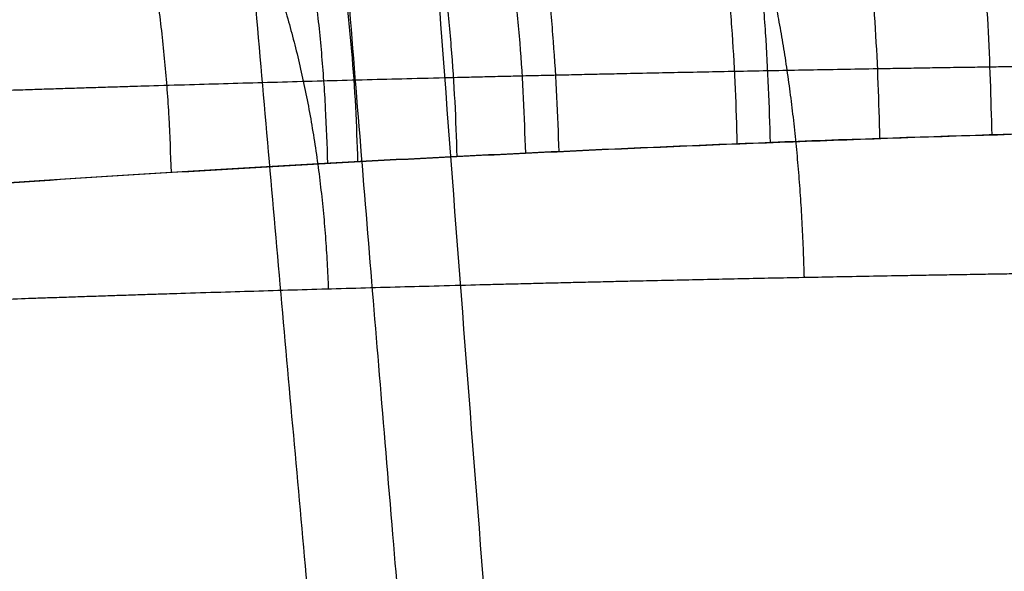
# Model space of a CAD drawing. Header units: millimetres. Extents: x -305 to 305, y -150 to 0.
# Tile 8 of 30: x -16.75 to -7.47, y -115.36 to -110.17. Entities that reach past the tile are written whole.
import ezdxf

# ---------------------------------------------------------------- set-up
doc = ezdxf.new("R2010")
doc.units = ezdxf.units.MM
doc.header["$MEASUREMENT"] = 0
doc.layers.add('Default', color=7, linetype='Continuous', true_color=0x000000)

msp = doc.modelspace()

# ---------------------------------------------------------------- linework, layer by layer
at = {"layer": 'Default'}
for points, weights, degree in [([(-13.1251006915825, -124.9999999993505, -264.1872165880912), (-15.81138239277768, -98.45899700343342, -261.8651797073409), (-18.04887884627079, -64.47839679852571, -258.8922624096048), (-19.73842409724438, -24.56422128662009, -255.400224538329)], [1, 0.9852266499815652, 0.9852266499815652, 1], 3), ([(-9.988274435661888, -111.3354476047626, -20.71797224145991), (-10.090235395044, -106.8330055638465, -20.6688160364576), (-11.622520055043, -103.8491447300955, -23.67439001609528)], [1.000000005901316, 0.9117896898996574, 1.000000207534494], 2), ([(-9.676376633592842, -111.3232204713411, 20.86546753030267), (-9.776580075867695, -106.8220007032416, 20.81896042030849), (-11.26130372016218, -103.8382017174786, 23.84645482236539)], [1.000001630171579, 0.9118352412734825, 1.000001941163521], 2), ([(-8.644954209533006, -111.2851949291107, 21.31348790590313), (-8.738983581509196, -106.7881300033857, 21.27534893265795), (-10.06644303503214, -103.804666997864, 24.36900194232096)], [0.9999999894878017, 0.9119826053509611, 1.000000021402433], 2), ([(-7.589515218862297, -111.2507184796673, 21.71173090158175), (-7.674573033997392, -106.7572634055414, 21.6820002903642), (-8.840089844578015, -103.7740429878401, 24.83497091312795)], [0.9999999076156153, 0.9121142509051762, 1.000000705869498], 2), ([(-12.62714333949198, -111.4547122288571, 19.22381988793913), (-12.73776422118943, -106.9393547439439, 19.15115871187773), (-14.6717617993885, -103.9544902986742, 21.93615556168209)], [0.9999999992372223, 0.9113306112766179, 0.9999998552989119], 2), ([(-11.98176603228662, -111.4230276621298, -19.6325567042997), (-12.091312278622, -106.9111324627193, -19.56570046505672), (-13.92721653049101, -103.9265456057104, -22.41093600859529)], [1.000000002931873, 0.9114528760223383, 0.9999998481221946], 2), ([(-11.66758639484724, -111.4082532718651, 19.82088362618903), (-11.77642513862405, -106.8979122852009, 19.7567933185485), (-13.56462556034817, -103.9134339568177, 22.62983310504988)], [1.000000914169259, 0.9115089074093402, 1.000001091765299], 2), ([(-13.84511869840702, -111.5188544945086, -18.36607438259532), (-13.95563886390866, -106.9964137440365, -18.28275895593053), (-16.07441315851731, -104.0109605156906, -20.94161040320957)], [1.000000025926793, 0.9110824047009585, 1.000000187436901], 2), ([(-13.56160785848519, -111.5034305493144, 18.57640418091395), (-13.67242191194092, -106.9827469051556, 18.49550578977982), (-15.74820391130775, -103.9974438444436, 21.18520830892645)], [0.9999999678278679, 0.9111429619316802, 0.9999985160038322], 2), ([(-15.31883070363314, -111.6040296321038, 17.15614834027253), (-15.42531106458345, -107.0720789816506, 17.0610725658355), (-17.7670618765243, -104.0857987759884, 19.54246085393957)], [0.9999999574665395, 0.9107521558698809, 0.9999997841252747], 2), ([(-9.880975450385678, -109.0327085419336, 34.05290129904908), (-9.41428737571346, -110.455084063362, 32.52195413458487), (-9.359818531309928, -112.5946941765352, 32.45989922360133)], [1.000000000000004, 0.9192551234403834, 1.000000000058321], 2), ([(-14.60529410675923, -109.1356217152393, 32.31305501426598), (-13.91605471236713, -110.5584641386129, 30.86108321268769), (-13.84061945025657, -112.7031641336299, 30.81286423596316)], [1.000000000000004, 0.9188979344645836, 1.000000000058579], 2)]:
    msp.add_rational_spline(points, weights, degree=degree, dxfattribs=at)
for points, weights, knots in [([(-18.37558426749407, -24.63765414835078, -255.5952670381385), (-17.98459419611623, -35.15584310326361, -256.500005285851), (-17.55679630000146, -45.16890749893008, -257.3620426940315), (-16.6314812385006, -64.32378447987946, -259.0121147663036), (-16.1322455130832, -73.44027220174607, -259.797996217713), (-15.09132659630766, -90.4240797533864, -261.2627752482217), (-14.54952597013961, -98.29835401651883, -261.9422715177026), (-13.45541737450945, -112.6059967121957, -263.1773732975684), (-12.90369772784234, -119.0793761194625, -263.7364185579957), (-12.34569234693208, -124.9999742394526, -264.2478640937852)], [0.9812099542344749, 0.9827546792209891, 0.9841480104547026, 0.9867145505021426, 0.9878802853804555, 0.9899834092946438, 0.9909207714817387, 0.9925798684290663, 0.9933069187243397, 0.9939580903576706], [0.7229011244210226, 0.7229011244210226, 0.7229011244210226, 0.7229011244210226, 25.60953038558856, 25.60953038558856, 51.21906077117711, 51.21906077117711, 76.82859115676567, 76.82859115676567, 101.7026825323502, 101.7026825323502, 101.7026825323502, 101.7026825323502]), ([(-26.66359382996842, -111.2393103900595, -21.48745694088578), (-27.66492832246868, -111.2901058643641, -20.2435016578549), (-28.58110364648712, -111.3391543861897, -18.92819528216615), (-30.23699763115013, -111.431088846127, -16.14843315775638), (-30.95696963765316, -111.4728371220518, -14.71699270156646), (-32.18976226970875, -111.5459064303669, -11.77528883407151), (-32.70240092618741, -111.5772586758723, -10.26557146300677), (-33.21208404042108, -111.6087179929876, -8.326988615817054), (-33.30743060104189, -111.6146664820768, -7.936668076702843), (-33.48467380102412, -111.6257814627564, -7.151166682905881), (-33.56669090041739, -111.6308991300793, -6.755315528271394), (-33.79113468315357, -111.6449414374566, -5.566642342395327), (-33.91196386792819, -111.6526256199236, -4.77352574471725), (-34.19040929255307, -111.6703069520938, -2.391653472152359), (-34.26437087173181, -111.6750240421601, -0.8003282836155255), (-34.20889415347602, -111.6715131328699, 1.59201601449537), (-34.16256968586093, -111.6685482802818, 2.390301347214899), (-34.01314336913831, -111.6590444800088, 3.988976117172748), (-33.90943622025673, -111.652505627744, 4.792334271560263), (-33.51605780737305, -111.6276771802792, 7.173635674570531), (-33.14514092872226, -111.6044526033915, 8.727256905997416), (-32.19212139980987, -111.5461839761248, 11.76863718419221), (-31.61003089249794, -111.5111411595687, 13.25646694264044), (-30.57338380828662, -111.4508521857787, 15.43771394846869), (-30.19966984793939, -111.4294228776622, 16.15730566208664), (-29.40876307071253, -111.3849402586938, 17.55721658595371), (-28.99046999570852, -111.361858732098, 18.24015713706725), (-27.66817415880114, -111.2904340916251, 20.23912265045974), (-26.69701832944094, -111.2399878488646, 21.50567779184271), (-25.10439248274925, -111.1621973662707, 23.3058205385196), (-24.55094448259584, -111.1359328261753, 23.88903317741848), (-23.68562795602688, -111.0962642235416, 24.73829477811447), (-23.39111613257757, -111.0829969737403, 25.01726485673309), (-22.79500419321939, -111.0566293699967, 25.56222240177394), (-22.49287289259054, -111.0435108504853, 25.82875171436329), (-20.96229842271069, -110.9783540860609, 27.13186807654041), (-19.67374653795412, -110.9276138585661, 28.08087997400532), (-16.97080530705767, -110.8319849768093, 29.79426625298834), (-15.55638990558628, -110.7869622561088, 30.55875723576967), (-12.59580595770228, -110.7061552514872, 31.89485414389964), (-11.07727083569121, -110.6708722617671, 32.45394743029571), (-8.743941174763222, -110.6274695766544, 33.12994886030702), (-7.954172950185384, -110.6144726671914, 33.32863183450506), (-6.369731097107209, -110.5923557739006, 33.6677886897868), (-5.576359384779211, -110.583099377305, 33.80824220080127), (-3.191373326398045, -110.5607753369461, 34.14482466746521), (-1.595099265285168, -110.5532510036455, 34.2564876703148), (0.8079688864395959, -110.5532857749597, 34.25599978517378), (1.610254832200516, -110.5552065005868, 34.22774768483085), (2.815908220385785, -110.5608871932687, 34.14247235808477), (3.218194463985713, -110.5632575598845, 34.10688634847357), (4.023403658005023, -110.5689674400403, 34.02119549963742), (4.427188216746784, -110.5723078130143, 33.97096117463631), (6.435938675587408, -110.5912896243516, 33.68459693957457), (8.008453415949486, -110.6137156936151, 33.34431439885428), (11.08603590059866, -110.6710619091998, 32.45010463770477), (12.5915349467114, -110.7060011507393, 31.89600810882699), (14.79791455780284, -110.7662520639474, 30.90143518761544), (15.52777497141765, -110.787768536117, 30.54081432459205), (16.95055160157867, -110.8325700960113, 29.7737792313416), (17.64487821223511, -110.8558208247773, 29.3669718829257), (19.67673639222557, -110.9277527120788, 28.07898765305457), (20.96390884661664, -110.9784124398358, 27.13025049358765), (22.7936425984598, -111.0563326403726, 25.57280175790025), (23.38665401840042, -111.0825821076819, 25.03118369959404), (24.53847290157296, -111.1353414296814, 23.90180065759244), (25.09782149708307, -111.1619214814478, 23.31302824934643), (26.69795853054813, -111.240013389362, 21.5050501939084), (27.67018218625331, -111.2905196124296, 20.23619237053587), (29.43067126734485, -111.3856647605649, 17.57458223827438), (30.21877674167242, -111.430249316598, 16.18207205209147), (31.08527154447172, -111.4805844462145, 14.3610684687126), (31.25273995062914, -111.4903926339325, 13.99245325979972), (31.57311727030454, -111.5093261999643, 13.25286405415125), (31.72622708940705, -111.5184468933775, 12.88154831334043), (32.16529844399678, -111.5446092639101, 11.76150177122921), (32.43080596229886, -111.5607980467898, 11.00704637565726), (33.14571493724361, -111.6044776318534, 8.725172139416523), (33.51558260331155, -111.627651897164, 7.173963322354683), (33.90750366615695, -111.6523677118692, 4.805298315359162), (34.01097676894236, -111.6589112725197, 4.008429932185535), (34.16201684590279, -111.6685088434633, 2.399875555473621), (34.20870898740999, -111.6714827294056, 1.597370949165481), (34.26455920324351, -111.6750468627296, -0.8031859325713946), (34.18998462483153, -111.6702451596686, -2.394839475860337), (33.91237209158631, -111.652683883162, -4.77025494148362), (33.79212740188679, -111.6450748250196, -5.559895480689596), (33.56944197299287, -111.6310762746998, -6.7414702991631), (33.48815775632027, -111.6259903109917, -7.134817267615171), (33.31129409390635, -111.6149583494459, -7.920415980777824), (33.21549650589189, -111.6089978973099, -8.313457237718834), (32.70357207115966, -111.5772831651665, -10.26327032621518), (32.18905453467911, -111.5459400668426, -11.77717767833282), (30.95636908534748, -111.4727227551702, -14.71822525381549), (30.23856474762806, -111.4312052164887, -16.14447909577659), (29.00526259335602, -111.3626917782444, -18.21680900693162), (28.56607920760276, -111.3387601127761, -18.89889001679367), (27.64631445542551, -111.289776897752, -20.22197606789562), (27.16524177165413, -111.2647167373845, -20.86426502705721), (26.6635463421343, -111.2393004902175, -21.48751625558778)], [0.9585948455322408, 0.9585056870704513, 0.9584191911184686, 0.9582566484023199, 0.9581824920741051, 0.9580525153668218, 0.9579964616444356, 0.9579402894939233, 0.9579296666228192, 0.9579097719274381, 0.9579005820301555, 0.9578754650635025, 0.9578616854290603, 0.9578299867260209, 0.9578215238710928, 0.9578278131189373, 0.9578331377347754, 0.9578501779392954, 0.9578618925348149, 0.9579063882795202, 0.9579479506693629, 0.9580519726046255, 0.9581144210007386, 0.958221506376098, 0.9582595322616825, 0.9583382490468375, 0.9583790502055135, 0.9585050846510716, 0.9585937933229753, 0.958729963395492, 0.9587758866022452, 0.9588450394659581, 0.9588681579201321, 0.9589140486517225, 0.9589368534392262, 0.9590500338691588, 0.9591377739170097, 0.9593025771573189, 0.9593798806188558, 0.9595180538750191, 0.9595782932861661, 0.9596521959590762, 0.9596742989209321, 0.9597117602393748, 0.9597274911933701, 0.9597653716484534, 0.9597780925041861, 0.9597780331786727, 0.959774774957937, 0.9597651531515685, 0.959761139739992, 0.9597514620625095, 0.9597457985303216, 0.959713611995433, 0.9596755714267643, 0.9595779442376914, 0.9595183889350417, 0.9594152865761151, 0.9593784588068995, 0.9593014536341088, 0.9592615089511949, 0.9591375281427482, 0.9590499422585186, 0.9589145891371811, 0.958868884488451, 0.9587769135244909, 0.9587304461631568, 0.9585936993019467, 0.9585049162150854, 0.9583370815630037, 0.9582580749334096, 0.9581686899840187, 0.9581512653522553, 0.9581176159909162, 0.9581013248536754, 0.9580547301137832, 0.9580259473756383, 0.957947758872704, 0.9579064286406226, 0.9578621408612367, 0.9578504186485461, 0.9578332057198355, 0.9578278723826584, 0.9578214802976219, 0.9578301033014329, 0.9578615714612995, 0.9578752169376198, 0.9579002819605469, 0.9579093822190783, 0.9579291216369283, 0.9579397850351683, 0.9579964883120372, 0.9580524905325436, 0.9581826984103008, 0.9582564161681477, 0.9583775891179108, 0.9584198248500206, 0.9585061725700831, 0.9585502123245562, 0.9585948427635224], [-5.916822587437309e-12, -5.916822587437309e-12, -5.916822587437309e-12, -5.916822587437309e-12, 4.987839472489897, 4.987839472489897, 9.975678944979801, 9.975678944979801, 14.96351841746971, 14.96351841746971, 16.21047828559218, 16.21047828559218, 17.45743815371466, 17.45743815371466, 19.95135788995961, 19.95135788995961, 24.93919736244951, 24.93919736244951, 27.43311709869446, 27.43311709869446, 29.92703683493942, 29.92703683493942, 34.91487630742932, 34.91487630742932, 39.90271577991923, 39.90271577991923, 42.39663551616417, 42.39663551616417, 44.89055525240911, 44.89055525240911, 49.87839472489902, 49.87839472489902, 52.37231446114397, 52.37231446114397, 53.61927432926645, 53.61927432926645, 54.86623419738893, 54.86623419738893, 59.85407366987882, 59.85407366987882, 64.84191314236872, 64.84191314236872, 69.82975261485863, 69.82975261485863, 72.32367235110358, 72.32367235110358, 74.81759208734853, 74.81759208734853, 79.80543155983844, 79.80543155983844, 82.29935129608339, 82.29935129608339, 83.54631116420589, 83.54631116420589, 84.79327103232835, 84.79327103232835, 89.78111050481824, 89.78111050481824, 94.76894997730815, 94.76894997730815, 97.2628697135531, 97.2628697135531, 99.75678944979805, 99.75678944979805, 104.744628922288, 104.744628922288, 107.2385486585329, 107.2385486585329, 109.7324683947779, 109.7324683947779, 114.7203078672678, 114.7203078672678, 119.7081473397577, 119.7081473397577, 120.9551072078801, 120.9551072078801, 122.2020670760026, 122.2020670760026, 124.6959868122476, 124.6959868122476, 129.6838262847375, 129.6838262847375, 132.1777460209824, 132.1777460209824, 134.6716657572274, 134.6716657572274, 139.6595052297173, 139.6595052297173, 142.1534249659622, 142.1534249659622, 143.4003848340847, 143.4003848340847, 144.6473447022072, 144.6473447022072, 149.6351841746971, 149.6351841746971, 154.623023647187, 154.623023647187, 157.1169433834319, 157.1169433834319, 159.6108631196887, 159.6108631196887, 159.6108631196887, 159.6108631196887]), ([(7.007161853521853e-12, -112.5028336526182, 33.78561836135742), (-1.572011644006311, -112.5028322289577, 33.78561990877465), (-3.138451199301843, -112.5106226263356, 33.67616639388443), (-5.480796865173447, -112.5337295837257, 33.3463473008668), (-6.260915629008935, -112.5433225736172, 33.20854376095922), (-7.818242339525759, -112.5662305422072, 32.87594072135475), (-8.594854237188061, -112.5796987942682, 32.6810218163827), (-10.88974711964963, -112.6246849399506, 32.01765403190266), (-12.38375580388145, -112.6612647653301, 31.46886682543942), (-15.29748309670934, -112.7450635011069, 30.1568616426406), (-16.6903662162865, -112.7917762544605, 29.40578897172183), (-19.35354715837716, -112.891046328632, 27.72137807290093), (-20.62382450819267, -112.9437392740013, 26.78801506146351), (-22.13373189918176, -113.0114490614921, 25.50535410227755), (-22.43179838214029, -113.0250819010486, 25.24299709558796), (-23.01999380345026, -113.0524876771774, 24.70647150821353), (-23.31065211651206, -113.0662797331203, 24.4317642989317), (-24.16464873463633, -113.107516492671, 23.59547299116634), (-24.71114882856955, -113.1348326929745, 23.02087589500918), (-26.2838840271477, -113.2157400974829, 21.24715179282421), (-27.24367520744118, -113.2682428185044, 19.99833103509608), (-28.55114313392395, -113.3426132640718, 18.02613738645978), (-28.96484987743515, -113.3666516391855, 17.35218561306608), (-29.74717008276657, -113.4129815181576, 15.97052048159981), (-30.11699846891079, -113.4353104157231, 15.26000156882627), (-31.14295657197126, -113.498133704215, 13.10598582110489), (-31.71937023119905, -113.534666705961, 11.63604719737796), (-32.66331221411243, -113.5954254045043, 8.630229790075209), (-33.03084143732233, -113.6196503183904, 7.094351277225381), (-33.42069724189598, -113.6455528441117, 4.739536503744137), (-33.52348235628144, -113.652374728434, 3.945071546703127), (-33.67157658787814, -113.6622897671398, 2.364111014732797), (-33.71749826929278, -113.6653836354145, 1.574531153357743), (-33.77248546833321, -113.6690466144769, -0.7915633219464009), (-33.69916870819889, -113.6641246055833, -2.365445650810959), (-33.42319793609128, -113.6456776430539, -4.720986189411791), (-33.30344330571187, -113.6376606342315, -5.505282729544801), (-33.08108045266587, -113.6230157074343, -6.680370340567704), (-32.9997572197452, -113.6176736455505, -7.07201599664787), (-32.82413871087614, -113.6060800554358, -7.848606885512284), (-32.72970541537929, -113.5998781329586, -8.234334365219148), (-32.22486466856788, -113.5670752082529, -10.15030971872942), (-31.71694411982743, -113.5343719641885, -11.64275517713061), (-30.49657764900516, -113.4582172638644, -14.5484211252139), (-29.78395279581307, -113.414709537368, -15.96199552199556), (-28.14623197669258, -113.3189659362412, -18.70519952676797), (-27.2404419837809, -113.2679008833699, -20.0026004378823), (-26.2511863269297, -113.2150502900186, -21.22883106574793)], [1.000000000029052, 1.000000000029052, 1.000000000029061, 1.000000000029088, 1.0000000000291, 1.000000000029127, 1.000000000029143, 1.000000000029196, 1.000000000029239, 1.000000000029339, 1.000000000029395, 1.000000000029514, 1.000000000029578, 1.000000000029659, 1.000000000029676, 1.000000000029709, 1.000000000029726, 1.000000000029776, 1.000000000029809, 1.000000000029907, 1.000000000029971, 1.000000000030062, 1.000000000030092, 1.000000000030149, 1.000000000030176, 1.000000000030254, 1.000000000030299, 1.000000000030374, 1.000000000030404, 1.000000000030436, 1.000000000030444, 1.000000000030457, 1.000000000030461, 1.000000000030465, 1.000000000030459, 1.000000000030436, 1.000000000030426, 1.000000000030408, 1.000000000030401, 1.000000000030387, 1.000000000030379, 1.000000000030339, 1.000000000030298, 1.000000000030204, 1.000000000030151, 1.000000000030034, 1.000000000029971, 1.000000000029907], [0.07821592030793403, 0.07821592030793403, 0.07821592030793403, 0.07821592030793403, 0.0829890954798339, 0.0829890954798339, 0.08537913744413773, 0.08537913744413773, 0.08776917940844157, 0.08776917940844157, 0.09254926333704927, 0.09254926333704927, 0.09732934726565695, 0.09732934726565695, 0.1021094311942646, 0.1021094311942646, 0.1033044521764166, 0.1033044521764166, 0.1044994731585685, 0.1044994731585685, 0.1068895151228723, 0.1068895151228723, 0.11166959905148, 0.11166959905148, 0.1140596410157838, 0.1140596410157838, 0.1164496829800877, 0.1164496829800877, 0.1212297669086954, 0.1212297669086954, 0.126009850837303, 0.126009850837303, 0.1283998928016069, 0.1283998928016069, 0.1307899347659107, 0.1307899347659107, 0.1355700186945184, 0.1355700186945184, 0.1379600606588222, 0.1379600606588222, 0.1391550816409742, 0.1391550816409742, 0.1403501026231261, 0.1403501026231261, 0.1451301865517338, 0.1451301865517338, 0.1499102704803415, 0.1499102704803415, 0.1546903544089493, 0.1546903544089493, 0.1546903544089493, 0.1546903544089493])]:
    msp.add_rational_spline(points, weights, degree=3, knots=knots, dxfattribs=at)
for points, knots in [([(-11.58528457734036, -125.0000000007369, -264.4279513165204), (-11.84853080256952, -122.0011094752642, -264.178668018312), (-12.11031623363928, -118.8595011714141, -263.9175653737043), (-12.62839943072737, -112.2846729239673, -263.3716030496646), (-12.8845352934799, -108.8514423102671, -263.0868067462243), (-13.38993947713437, -101.6873246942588, -262.492991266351), (-13.63943309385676, -97.9562942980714, -262.1838708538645), (-14.12981125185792, -90.19459063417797, -261.5413207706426), (-14.37058324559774, -86.16390533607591, -261.2079382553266), (-14.84138794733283, -77.80120692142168, -260.5170057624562), (-15.07152590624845, -73.4690940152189, -260.1593998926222), (-15.51973857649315, -64.50782521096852, -259.4202388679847), (-15.7376428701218, -59.87865364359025, -259.038759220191), (-16.15855564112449, -50.32763931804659, -258.2528340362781), (-16.36152835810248, -45.40583037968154, -257.8484049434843), (-16.75069920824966, -35.28057208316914, -257.0177307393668), (-16.93695431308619, -30.07711912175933, -256.5914583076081), (-17.1142493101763, -24.73832022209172, -256.1546111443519)], [-0.1007663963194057, -0.1007663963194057, -0.1007663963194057, -0.1007663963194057, -0.08817059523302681, -0.08817059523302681, -0.07557479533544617, -0.07557479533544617, -0.06297899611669, -0.06297899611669, -0.05038319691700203, -0.05038319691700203, -0.03778739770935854, -0.03778739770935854, -0.02519159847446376, -0.02519159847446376, -0.01259579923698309, -0.01259579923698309, 0, 0, 0, 0]), ([(3.444272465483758e-08, -111.1344653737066, 23.00006100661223), (-0.7404623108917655, -111.1344648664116, 23.00018442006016), (-1.476914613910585, -111.1378547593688, 22.9644684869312), (-2.941898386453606, -111.1510289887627, 22.82281505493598), (-3.670449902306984, -111.1608069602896, 22.71713323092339), (-4.757311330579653, -111.1799120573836, 22.50554372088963), (-5.118555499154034, -111.1871046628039, 22.42617313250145), (-5.839212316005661, -111.2031004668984, 22.24938686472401), (-6.198865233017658, -111.2118820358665, 22.15180963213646), (-7.269481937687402, -111.2401867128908, 21.83345962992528), (-7.969016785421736, -111.2615419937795, 21.58779834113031), (-9.334980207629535, -111.3093406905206, 21.03322657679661), (-10.00257662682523, -111.3353206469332, 20.72404649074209), (-11.30712485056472, -111.3909091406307, 20.04212871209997), (-11.94407598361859, -111.4205027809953, 19.66939013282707), (-12.87600229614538, -111.4671652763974, 19.0615287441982), (-13.18349080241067, -111.483142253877, 18.85019073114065), (-13.7867671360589, -111.5154942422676, 18.41358120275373), (-14.08206356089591, -111.5318444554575, 18.1887092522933), (-14.94870386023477, -111.5812292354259, 17.49517442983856), (-15.50108438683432, -111.6146129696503, 17.00744745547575), (-16.55630355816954, -111.6813505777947, 15.98244116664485), (-17.05896041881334, -111.7147045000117, 15.44498001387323), (-18.01377556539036, -111.7804637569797, 14.31952019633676), (-18.467299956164, -111.812961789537, 13.72987494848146), (-19.3169698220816, -111.8756555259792, 12.50632138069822), (-19.70889243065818, -111.9055336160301, 11.87858324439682), (-20.42893644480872, -111.9617472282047, 10.59249590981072), (-20.75703254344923, -111.9880569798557, 9.934070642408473), (-21.34974087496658, -112.0364021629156, 8.586621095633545), (-21.61429511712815, -112.0584502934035, 7.897568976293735), (-21.96234363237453, -112.0877950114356, 6.84046943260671), (-22.07036622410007, -112.0969714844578, 6.483502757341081), (-22.26882918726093, -112.1139308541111, 5.765173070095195), (-22.35895630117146, -112.1216734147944, 5.404993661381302), (-22.60266078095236, -112.1426847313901, 4.321658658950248), (-22.72945863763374, -112.1537609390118, 3.595457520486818), (-22.86682315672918, -112.1658282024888, 2.500262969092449), (-22.9038059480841, -112.1690927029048, 2.134215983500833), (-22.96027330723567, -112.1740806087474, 1.400170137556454), (-22.97979382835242, -112.1758046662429, 1.03217527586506), (-23.01175262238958, -112.1786086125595, -0.07477677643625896), (-22.99749947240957, -112.1773572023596, -0.8184434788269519), (-22.89627422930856, -112.1684137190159, -2.305660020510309), (-22.80993831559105, -112.16081029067, -3.0409908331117), (-22.56859873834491, -112.1397183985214, -4.495540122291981), (-22.41343975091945, -112.1262326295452, -5.214843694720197), (-22.03392841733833, -112.0937436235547, -6.637462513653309), (-21.80971578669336, -112.0747320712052, -7.340809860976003), (-21.42083344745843, -112.0423829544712, -8.383688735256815), (-21.28213279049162, -112.0309295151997, -8.729833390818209), (-20.98830616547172, -112.0068952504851, -9.414343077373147), (-20.83353667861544, -111.994348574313, -9.751986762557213), (-20.3468391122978, -111.9553159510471, -10.74967899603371), (-19.99198685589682, -111.9274108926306, -11.39557985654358), (-19.22307618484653, -111.8686568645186, -12.64993593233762), (-18.80894098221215, -111.8377963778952, -13.25834243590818), (-17.92013100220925, -111.7739142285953, -14.43688588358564), (-17.44369091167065, -111.7407742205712, -15.00898479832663), (-16.43702206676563, -111.6736703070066, -16.10536125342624), (-15.91057391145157, -111.6399782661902, -16.62555757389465), (-14.81319703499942, -111.5733059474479, -17.61026014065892), (-14.24235541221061, -111.540336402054, -18.07476446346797), (-13.05743892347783, -111.4760445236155, -18.94851618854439), (-12.44329346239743, -111.4447138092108, -19.35765351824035), (-11.16887698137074, -111.3846646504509, -20.11974064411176), (-10.5086121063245, -111.3559398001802, -20.47230494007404), (-8.502343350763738, -111.2767611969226, -21.42204162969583), (-7.118537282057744, -111.2326792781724, -21.92046174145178), (-4.972733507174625, -111.1834581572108, -22.4681262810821), (-4.244258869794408, -111.1698080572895, -22.61729488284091), (-2.77056803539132, -111.1489099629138, -22.84469255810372), (-2.030752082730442, -111.1417087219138, -22.92224863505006), (-1.287988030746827, -111.1378487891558, -22.96390835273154)], [-0.1458887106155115, -0.1458887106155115, -0.1458887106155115, -0.1458887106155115, -0.1436505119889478, -0.1436505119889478, -0.141412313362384, -0.141412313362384, -0.1402932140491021, -0.1402932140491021, -0.1391741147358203, -0.1391741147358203, -0.1369359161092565, -0.1369359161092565, -0.1346977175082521, -0.1346977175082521, -0.1324595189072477, -0.1324595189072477, -0.1313404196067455, -0.1313404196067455, -0.1302213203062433, -0.1302213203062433, -0.1279831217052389, -0.1279831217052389, -0.1257449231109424, -0.1257449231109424, -0.1235067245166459, -0.1235067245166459, -0.1212685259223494, -0.1212685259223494, -0.1190303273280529, -0.1190303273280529, -0.1167921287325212, -0.1167921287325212, -0.1156730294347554, -0.1156730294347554, -0.1145539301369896, -0.1145539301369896, -0.1123157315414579, -0.1123157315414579, -0.1111966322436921, -0.1111966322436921, -0.1100775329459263, -0.1100775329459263, -0.1078393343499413, -0.1078393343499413, -0.1056011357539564, -0.1056011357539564, -0.1033629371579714, -0.1033629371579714, -0.1011247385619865, -0.1011247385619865, -0.1000056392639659, -0.1000056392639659, -0.09888653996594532, -0.09888653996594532, -0.09664834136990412, -0.09664834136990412, -0.09441014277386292, -0.09441014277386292, -0.09217194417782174, -0.09217194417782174, -0.08993321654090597, -0.08993321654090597, -0.0876944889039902, -0.0876944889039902, -0.08545576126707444, -0.08545576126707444, -0.08321703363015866, -0.08321703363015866, -0.07874169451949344, -0.07874169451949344, -0.07650402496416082, -0.07650402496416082, -0.07426635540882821, -0.07426635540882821, -0.07426635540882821, -0.07426635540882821])]:
    msp.add_open_spline(points, degree=3, knots=knots, dxfattribs=at)

doc.saveas('drawing.dxf')
